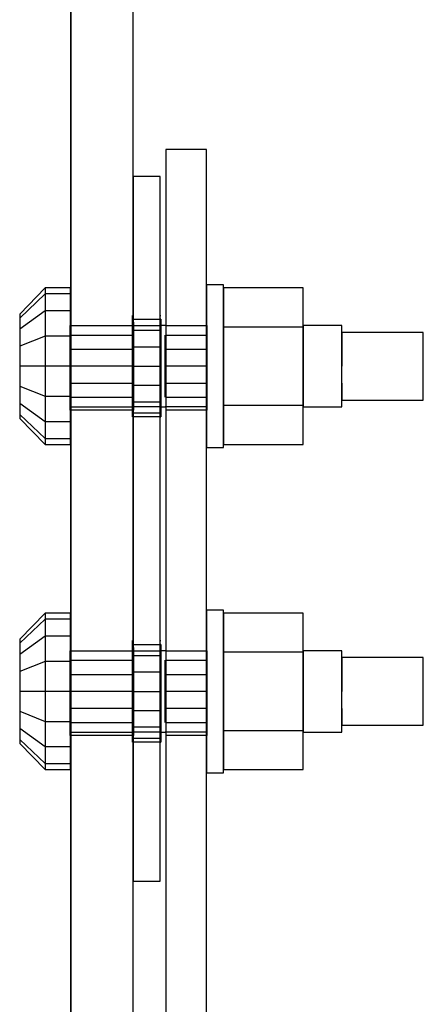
# Model space of a CAD drawing. Header units: inches. Extents: x -17.2 to 17.5, y -11.2 to 11.2.
# Tile 25 of 41: x 4.262 to 4.727, y -5.915 to -4.779. Entities that reach past the tile are written whole.
import ezdxf

# ---------------------------------------------------------------- set-up
doc = ezdxf.new("R2010")
doc.units = ezdxf.units.IN
doc.header["$LTSCALE"] = 2.5
doc.header["$MEASUREMENT"] = 0
doc.linetypes.add('SDS2_5', pattern=[0.04, 0.02, -0.02])
doc.layers.add('Layer_0', color=7, linetype='Continuous')

msp = doc.modelspace()

# ---------------------------------------------------------------- linework, layer by layer
at = {"layer": 'Layer_0', "color": 2, "linetype": 'Continuous'}
for p, q in [((4.3208, -4.2206), (4.3208, -5.9289)), ((4.3208, -5.1321), (4.3208, -4.2206)), ((4.3927, -5.9289), (4.3927, -4.2206)), ((4.4771, -4.9289), (4.4302, -4.9289)), ((4.4302, -4.9289), (4.4302, -6.9289)), ((4.4771, -6.9289), (4.4771, -4.9289)), ((4.4239, -4.9602), (4.3927, -4.9602)), ((4.3927, -4.9602), (4.3927, -5.7727)), ((4.4239, -5.7727), (4.4239, -4.9602)), ((4.3921, -5.1248), (4.3921, -5.1203)), ((4.3202, -5.132), (4.3206, -5.132)), ((4.3208, -5.1321), (4.3208, -5.1383)), ((4.3921, -5.1321), (4.3921, -5.1248)), ((4.3921, -5.1248), (4.3927, -5.1248)), ((4.3921, -5.1375), (4.3921, -5.1321)), ((4.3927, -5.132), (4.3933, -5.132)), ((4.3933, -5.1321), (4.3933, -5.1383)), ((4.4246, -5.1248), (4.4239, -5.1248)), ((4.4246, -5.1321), (4.4246, -5.1248)), ((4.4246, -5.1321), (4.4246, -5.1375)), ((4.4302, -5.132), (4.4296, -5.132)), ((4.4773, -5.132), (4.4777, -5.132)), ((4.4777, -5.132), (4.4777, -5.143)), ((4.3206, -5.143), (4.3202, -5.143)), ((4.3202, -5.143), (4.3202, -5.1444)), ((4.3208, -5.1383), (4.3208, -5.1555)), ((4.3921, -5.1383), (4.3921, -5.1375)), ((4.3921, -5.1375), (4.3927, -5.1375)), ((4.3921, -5.1555), (4.3921, -5.1383)), ((4.3927, -5.143), (4.3933, -5.143)), ((4.3933, -5.143), (4.3933, -5.1555)), ((4.4239, -5.1375), (4.4246, -5.1375)), ((4.4246, -5.1383), (4.4246, -5.1555)), ((4.4771, -5.143), (4.4773, -5.143)), ((4.4777, -5.1431), (4.4777, -5.1595)), ((4.3202, -5.1595), (4.3202, -5.1444)), ((4.3202, -5.1789), (4.3202, -5.1595)), ((4.3202, -5.1595), (4.3206, -5.1595)), ((4.3208, -5.1555), (4.3208, -5.1789)), ((4.3921, -5.1565), (4.3921, -5.1555)), ((4.3921, -5.1789), (4.3921, -5.1565)), ((4.3921, -5.1565), (4.3927, -5.1565)), ((4.3927, -5.1595), (4.3933, -5.1595)), ((4.3933, -5.1555), (4.3933, -5.1595)), ((4.3933, -5.1595), (4.3933, -5.1789)), ((4.4239, -5.1565), (4.4246, -5.1565)), ((4.4246, -5.1565), (4.4246, -5.1789)), ((4.4296, -5.1595), (4.4296, -5.1555)), ((4.4296, -5.1789), (4.4296, -5.1595)), ((4.4296, -5.1595), (4.4302, -5.1595)), ((4.4773, -5.1595), (4.4777, -5.1595)), ((4.4777, -5.1595), (4.4777, -5.1789)), ((4.3202, -5.1984), (4.3202, -5.1789)), ((4.3208, -5.1789), (4.3208, -5.2024)), ((4.3921, -5.2014), (4.3921, -5.1789)), ((4.3933, -5.1789), (4.3933, -5.1984)), ((4.4246, -5.1789), (4.4246, -5.2014)), ((4.4296, -5.1984), (4.4296, -5.1789)), ((4.4777, -5.1789), (4.4777, -5.1984)), ((4.3202, -5.2135), (4.3202, -5.1984)), ((4.3202, -5.1984), (4.3206, -5.1984)), ((4.3927, -5.1984), (4.3933, -5.1984)), ((4.3933, -5.1984), (4.3933, -5.2024)), ((4.4296, -5.1984), (4.4302, -5.1984)), ((4.4296, -5.2024), (4.4296, -5.1984)), ((4.4773, -5.1984), (4.4777, -5.1984)), ((4.4777, -5.1984), (4.4777, -5.2148)), ((4.3208, -5.2024), (4.3208, -5.2195)), ((4.3921, -5.2024), (4.3921, -5.2014)), ((4.3921, -5.2014), (4.3927, -5.2014)), ((4.3921, -5.2195), (4.3921, -5.2024)), ((4.3933, -5.2024), (4.3933, -5.2148)), ((4.4239, -5.2014), (4.4246, -5.2014)), ((4.4246, -5.2024), (4.4246, -5.2195)), ((4.3202, -5.2135), (4.3202, -5.2148)), ((4.3202, -5.2148), (4.3206, -5.2148)), ((4.3208, -5.2195), (4.3208, -5.2258)), ((4.3921, -5.2204), (4.3921, -5.2195)), ((4.3921, -5.2258), (4.3921, -5.2204)), ((4.3921, -5.2204), (4.3927, -5.2204)), ((4.3927, -5.2148), (4.3933, -5.2148)), ((4.3933, -5.2195), (4.3933, -5.2258)), ((4.4239, -5.2204), (4.4246, -5.2204)), ((4.4246, -5.2204), (4.4246, -5.2258)), ((4.4773, -5.2148), (4.4777, -5.2148)), ((4.4777, -5.2148), (4.4777, -5.2259)), ((4.3202, -5.2297), (4.3202, -5.2259)), ((4.3208, -5.2259), (4.3206, -5.2259)), ((4.3206, -5.2297), (4.3208, -5.2297)), ((4.3208, -5.5071), (4.3208, -5.2258)), ((4.3921, -5.2331), (4.3921, -5.2258)), ((4.3921, -5.2375), (4.3921, -5.2331)), ((4.3921, -5.2331), (4.3927, -5.2331)), ((4.3927, -5.2259), (4.3933, -5.2259)), ((4.3933, -5.2297), (4.3927, -5.2297)), ((4.3933, -5.2259), (4.3933, -5.2297)), ((4.4246, -5.2331), (4.4239, -5.2331)), ((4.4246, -5.2331), (4.4246, -5.2258)), ((4.4246, -5.2375), (4.4246, -5.2331)), ((4.4302, -5.2259), (4.4296, -5.2259)), ((4.4773, -5.2259), (4.4771, -5.2259)), ((4.4771, -5.2297), (4.4773, -5.2297)), ((4.4777, -5.2259), (4.4777, -5.2297)), ((4.3927, -5.2375), (4.3921, -5.2375)), ((4.4239, -5.2375), (4.4246, -5.2375)), ((4.3921, -5.4998), (4.3921, -5.4953)), ((4.3921, -5.5071), (4.3921, -5.4998)), ((4.3921, -5.4998), (4.3927, -5.4998)), ((4.4246, -5.4998), (4.4239, -5.4998)), ((4.4246, -5.5071), (4.4246, -5.4998)), ((4.3202, -5.507), (4.3206, -5.507)), ((4.3206, -5.518), (4.3202, -5.518)), ((4.3202, -5.518), (4.3202, -5.5194)), ((4.3208, -5.5071), (4.3208, -5.5133)), ((4.3208, -5.5133), (4.3208, -5.5305)), ((4.3921, -5.5125), (4.3921, -5.5071)), ((4.3921, -5.5133), (4.3921, -5.5125)), ((4.3921, -5.5125), (4.3927, -5.5125)), ((4.3921, -5.5305), (4.3921, -5.5133)), ((4.3927, -5.507), (4.3933, -5.507)), ((4.3927, -5.518), (4.3933, -5.518)), ((4.3933, -5.5071), (4.3933, -5.5133)), ((4.3933, -5.518), (4.3933, -5.5305)), ((4.4239, -5.5125), (4.4246, -5.5125)), ((4.4246, -5.5071), (4.4246, -5.5125)), ((4.4246, -5.5133), (4.4246, -5.5305)), ((4.4302, -5.507), (4.4296, -5.507)), ((4.4771, -5.518), (4.4773, -5.518)), ((4.4773, -5.507), (4.4777, -5.507)), ((4.4777, -5.507), (4.4777, -5.518)), ((4.4777, -5.5181), (4.4777, -5.5345)), ((4.3202, -5.5345), (4.3202, -5.5194)), ((4.3202, -5.5539), (4.3202, -5.5345)), ((4.3202, -5.5345), (4.3206, -5.5345)), ((4.3208, -5.5305), (4.3208, -5.5539)), ((4.3921, -5.5315), (4.3921, -5.5305)), ((4.3921, -5.5539), (4.3921, -5.5315)), ((4.3921, -5.5315), (4.3927, -5.5315)), ((4.3927, -5.5345), (4.3933, -5.5345)), ((4.3933, -5.5305), (4.3933, -5.5345)), ((4.3933, -5.5345), (4.3933, -5.5539)), ((4.4239, -5.5315), (4.4246, -5.5315)), ((4.4246, -5.5315), (4.4246, -5.5539)), ((4.4296, -5.5345), (4.4296, -5.5305)), ((4.4296, -5.5539), (4.4296, -5.5345)), ((4.4296, -5.5345), (4.4302, -5.5345)), ((4.4773, -5.5345), (4.4777, -5.5345)), ((4.4777, -5.5345), (4.4777, -5.5539)), ((4.3202, -5.5734), (4.3202, -5.5539)), ((4.3208, -5.5539), (4.3208, -5.5774)), ((4.3921, -5.5764), (4.3921, -5.5539)), ((4.3933, -5.5539), (4.3933, -5.5734)), ((4.4246, -5.5539), (4.4246, -5.5764)), ((4.4296, -5.5734), (4.4296, -5.5539)), ((4.4777, -5.5539), (4.4777, -5.5734)), ((4.3202, -5.5885), (4.3202, -5.5734)), ((4.3202, -5.5734), (4.3206, -5.5734)), ((4.3927, -5.5734), (4.3933, -5.5734)), ((4.3933, -5.5734), (4.3933, -5.5774)), ((4.4296, -5.5774), (4.4296, -5.5734)), ((4.4296, -5.5734), (4.4302, -5.5734)), ((4.4773, -5.5734), (4.4777, -5.5734)), ((4.4777, -5.5734), (4.4777, -5.5898)), ((4.3208, -5.5774), (4.3208, -5.5945)), ((4.3921, -5.5774), (4.3921, -5.5764)), ((4.3921, -5.5764), (4.3927, -5.5764)), ((4.3921, -5.5945), (4.3921, -5.5774)), ((4.3933, -5.5774), (4.3933, -5.5898)), ((4.4239, -5.5764), (4.4246, -5.5764)), ((4.4246, -5.5774), (4.4246, -5.5945)), ((4.3202, -5.5885), (4.3202, -5.5898)), ((4.3202, -5.5898), (4.3206, -5.5898)), ((4.3208, -5.5945), (4.3208, -5.6008)), ((4.3921, -5.5954), (4.3921, -5.5945)), ((4.3921, -5.6008), (4.3921, -5.5954)), ((4.3921, -5.5954), (4.3927, -5.5954)), ((4.3927, -5.5898), (4.3933, -5.5898)), ((4.3933, -5.5945), (4.3933, -5.6008)), ((4.4239, -5.5954), (4.4246, -5.5954)), ((4.4246, -5.5954), (4.4246, -5.6008)), ((4.4773, -5.5898), (4.4777, -5.5898)), ((4.4777, -5.5898), (4.4777, -5.6009)), ((4.3202, -5.6047), (4.3202, -5.6009)), ((4.3208, -5.6009), (4.3206, -5.6009)), ((4.3206, -5.6047), (4.3208, -5.6047)), ((4.3208, -5.9289), (4.3208, -5.6008)), ((4.3921, -5.6081), (4.3921, -5.6008)), ((4.3921, -5.6125), (4.3921, -5.6081)), ((4.3921, -5.6081), (4.3927, -5.6081)), ((4.3927, -5.6009), (4.3933, -5.6009)), ((4.3933, -5.6047), (4.3927, -5.6047)), ((4.3933, -5.6009), (4.3933, -5.6047)), ((4.4246, -5.6081), (4.4239, -5.6081)), ((4.4246, -5.6081), (4.4246, -5.6008)), ((4.4246, -5.6125), (4.4246, -5.6081)), ((4.4302, -5.6009), (4.4296, -5.6009)), ((4.4773, -5.6009), (4.4771, -5.6009)), ((4.4771, -5.6047), (4.4773, -5.6047)), ((4.4777, -5.6009), (4.4777, -5.6047)), ((4.3927, -5.6125), (4.3921, -5.6125)), ((4.4239, -5.6125), (4.4246, -5.6125)), ((4.3927, -5.7727), (4.4239, -5.7727))]:
    msp.add_line(p, q, dxfattribs=at)
at = {"layer": 'Layer_0', "color": 1, "linetype": 'Continuous'}
for p, q in [((4.4969, -5.0852), (4.4773, -5.0852)), ((4.4773, -5.0852), (4.4773, -5.0923)), ((4.4969, -5.0923), (4.4969, -5.0852)), ((4.2913, -5.0887), (4.262, -5.1188)), ((4.2913, -5.0956), (4.262, -5.1234)), ((4.3206, -5.0887), (4.2913, -5.0887)), ((4.2913, -5.0887), (4.2913, -5.0956)), ((4.3206, -5.0956), (4.2913, -5.0956)), ((4.2913, -5.0956), (4.2913, -5.1151)), ((4.3206, -5.0956), (4.3206, -5.0887)), ((4.3206, -5.1151), (4.3206, -5.0956)), ((4.4773, -5.0923), (4.4773, -5.1126)), ((4.5886, -5.0887), (4.4969, -5.0887)), ((4.4969, -5.0887), (4.4969, -5.1338)), ((4.4969, -5.1126), (4.4969, -5.0923)), ((4.5886, -5.1338), (4.5886, -5.0887)), ((4.2913, -5.1151), (4.262, -5.1364)), ((4.262, -5.1188), (4.262, -5.1234)), ((4.3206, -5.1151), (4.2913, -5.1151)), ((4.2913, -5.1151), (4.2913, -5.1444)), ((4.3206, -5.1444), (4.3206, -5.1151)), ((4.4773, -5.1126), (4.4773, -5.1431)), ((4.4969, -5.1431), (4.4969, -5.1126)), ((4.262, -5.1234), (4.262, -5.1364)), ((4.4302, -5.1321), (4.4239, -5.1321)), ((4.4773, -5.1321), (4.4771, -5.1321)), ((4.4773, -5.1383), (4.4773, -5.1321)), ((4.6333, -5.1321), (4.5886, -5.1321)), ((4.5886, -5.1321), (4.5886, -5.1383)), ((4.6333, -5.1383), (4.6333, -5.1321)), ((4.262, -5.1364), (4.262, -5.1559)), ((4.3206, -5.1383), (4.3206, -5.1555)), ((4.4773, -5.1555), (4.4773, -5.1383)), ((4.4773, -5.1431), (4.4773, -5.1789)), ((4.5886, -5.1338), (4.4969, -5.1338)), ((4.4969, -5.1338), (4.4969, -5.224)), ((4.4969, -5.1789), (4.4969, -5.1431)), ((4.5886, -5.224), (4.5886, -5.1338)), ((4.5886, -5.1383), (4.5886, -5.1555)), ((4.6333, -5.1555), (4.6333, -5.1383)), ((4.7271, -5.1399), (4.6333, -5.1399)), ((4.6333, -5.1399), (4.6333, -5.1451)), ((4.7271, -5.1451), (4.7271, -5.1399)), ((4.2913, -5.1444), (4.262, -5.1559)), ((4.3206, -5.1444), (4.2913, -5.1444)), ((4.2913, -5.1444), (4.2913, -5.1789)), ((4.3206, -5.1789), (4.3206, -5.1444)), ((4.6333, -5.1451), (4.6333, -5.1594)), ((4.7271, -5.1594), (4.7271, -5.1451)), ((4.262, -5.1559), (4.262, -5.1789)), ((4.3206, -5.1555), (4.3206, -5.1789)), ((4.4773, -5.1789), (4.4773, -5.1555)), ((4.5886, -5.1555), (4.5886, -5.1789)), ((4.6333, -5.1789), (4.6333, -5.1555)), ((4.6333, -5.1594), (4.6333, -5.1789)), ((4.7271, -5.1789), (4.7271, -5.1594)), ((4.2913, -5.1789), (4.262, -5.1789)), ((4.262, -5.1789), (4.262, -5.2019)), ((4.3206, -5.1789), (4.2913, -5.1789)), ((4.2913, -5.1789), (4.2913, -5.2135)), ((4.3206, -5.2135), (4.3206, -5.1789)), ((4.3206, -5.1789), (4.3206, -5.2024)), ((4.4773, -5.1789), (4.4773, -5.2148)), ((4.4773, -5.2024), (4.4773, -5.1789)), ((4.4969, -5.2148), (4.4969, -5.1789)), ((4.5886, -5.1789), (4.5886, -5.2024)), ((4.6333, -5.2024), (4.6333, -5.1789)), ((4.7271, -5.1985), (4.7271, -5.1789)), ((4.6333, -5.1985), (4.6333, -5.2128)), ((4.7271, -5.2128), (4.7271, -5.1985)), ((4.262, -5.2019), (4.2913, -5.2135)), ((4.262, -5.2019), (4.262, -5.2215)), ((4.3206, -5.2024), (4.3206, -5.2195)), ((4.4773, -5.2195), (4.4773, -5.2024)), ((4.5886, -5.2024), (4.5886, -5.2195)), ((4.6333, -5.2195), (4.6333, -5.2024)), ((4.262, -5.2215), (4.2913, -5.2427)), ((4.262, -5.2215), (4.262, -5.2345)), ((4.2913, -5.2135), (4.3206, -5.2135)), ((4.2913, -5.2135), (4.2913, -5.2427)), ((4.3206, -5.2427), (4.3206, -5.2135)), ((4.4773, -5.2148), (4.4773, -5.2452)), ((4.4773, -5.2258), (4.4773, -5.2195)), ((4.4969, -5.2452), (4.4969, -5.2148)), ((4.5886, -5.2195), (4.5886, -5.2258)), ((4.6333, -5.2128), (4.6333, -5.218)), ((4.6333, -5.218), (4.7271, -5.218)), ((4.6333, -5.2258), (4.6333, -5.2195)), ((4.7271, -5.218), (4.7271, -5.2128)), ((4.4239, -5.2258), (4.4302, -5.2258)), ((4.4771, -5.2258), (4.4773, -5.2258)), ((4.4969, -5.224), (4.5886, -5.224)), ((4.4969, -5.224), (4.4969, -5.2691)), ((4.5886, -5.2691), (4.5886, -5.224)), ((4.5886, -5.2258), (4.6333, -5.2258)), ((4.262, -5.2345), (4.2913, -5.2623)), ((4.262, -5.2345), (4.262, -5.2391)), ((4.262, -5.2391), (4.2913, -5.2691)), ((4.2913, -5.2427), (4.3206, -5.2427)), ((4.2913, -5.2427), (4.2913, -5.2623)), ((4.3206, -5.2623), (4.3206, -5.2427)), ((4.4773, -5.2452), (4.4773, -5.2655)), ((4.4969, -5.2655), (4.4969, -5.2452)), ((4.2913, -5.2623), (4.3206, -5.2623)), ((4.2913, -5.2623), (4.2913, -5.2691)), ((4.3206, -5.2691), (4.3206, -5.2623)), ((4.4773, -5.2655), (4.4773, -5.2727)), ((4.4969, -5.2727), (4.4969, -5.2655)), ((4.2913, -5.2691), (4.3206, -5.2691)), ((4.4773, -5.2727), (4.4969, -5.2727)), ((4.4969, -5.2691), (4.5886, -5.2691)), ((4.4969, -5.4602), (4.4773, -5.4602)), ((4.4773, -5.4602), (4.4773, -5.4673)), ((4.4969, -5.4673), (4.4969, -5.4602)), ((4.2913, -5.4637), (4.262, -5.4938)), ((4.2913, -5.4706), (4.262, -5.4984)), ((4.3206, -5.4637), (4.2913, -5.4637)), ((4.2913, -5.4637), (4.2913, -5.4706)), ((4.3206, -5.4706), (4.2913, -5.4706)), ((4.2913, -5.4706), (4.2913, -5.4901)), ((4.3206, -5.4706), (4.3206, -5.4637)), ((4.3206, -5.4901), (4.3206, -5.4706)), ((4.4773, -5.4673), (4.4773, -5.4876)), ((4.5886, -5.4637), (4.4969, -5.4637)), ((4.4969, -5.4637), (4.4969, -5.5088)), ((4.4969, -5.4876), (4.4969, -5.4673)), ((4.5886, -5.5088), (4.5886, -5.4637)), ((4.2913, -5.4901), (4.262, -5.5114)), ((4.262, -5.4938), (4.262, -5.4984)), ((4.3206, -5.4901), (4.2913, -5.4901)), ((4.2913, -5.4901), (4.2913, -5.5194)), ((4.3206, -5.5194), (4.3206, -5.4901)), ((4.4773, -5.4876), (4.4773, -5.5181)), ((4.4969, -5.5181), (4.4969, -5.4876)), ((4.262, -5.4984), (4.262, -5.5114)), ((4.262, -5.5114), (4.262, -5.5309)), ((4.3206, -5.5133), (4.3206, -5.5305)), ((4.4302, -5.5071), (4.4239, -5.5071)), ((4.4773, -5.5071), (4.4771, -5.5071)), ((4.4773, -5.5133), (4.4773, -5.5071)), ((4.4773, -5.5305), (4.4773, -5.5133)), ((4.4773, -5.5181), (4.4773, -5.5539)), ((4.5886, -5.5088), (4.4969, -5.5088)), ((4.4969, -5.5088), (4.4969, -5.599)), ((4.4969, -5.5539), (4.4969, -5.5181)), ((4.6333, -5.5071), (4.5886, -5.5071)), ((4.5886, -5.5071), (4.5886, -5.5133)), ((4.5886, -5.599), (4.5886, -5.5088)), ((4.5886, -5.5133), (4.5886, -5.5305)), ((4.6333, -5.5133), (4.6333, -5.5071)), ((4.6333, -5.5305), (4.6333, -5.5133)), ((4.7271, -5.5149), (4.6333, -5.5149)), ((4.6333, -5.5149), (4.6333, -5.5201)), ((4.7271, -5.5201), (4.7271, -5.5149)), ((4.2913, -5.5194), (4.262, -5.5309)), ((4.3206, -5.5194), (4.2913, -5.5194)), ((4.2913, -5.5194), (4.2913, -5.5539)), ((4.3206, -5.5539), (4.3206, -5.5194)), ((4.6333, -5.5201), (4.6333, -5.5344)), ((4.7271, -5.5344), (4.7271, -5.5201)), ((4.262, -5.5309), (4.262, -5.5539)), ((4.3206, -5.5305), (4.3206, -5.5539)), ((4.4773, -5.5539), (4.4773, -5.5305)), ((4.5886, -5.5305), (4.5886, -5.5539)), ((4.6333, -5.5539), (4.6333, -5.5305)), ((4.6333, -5.5344), (4.6333, -5.5539)), ((4.7271, -5.5539), (4.7271, -5.5344)), ((4.2913, -5.5539), (4.262, -5.5539)), ((4.262, -5.5539), (4.262, -5.5769)), ((4.3206, -5.5539), (4.2913, -5.5539)), ((4.2913, -5.5539), (4.2913, -5.5885)), ((4.3206, -5.5885), (4.3206, -5.5539)), ((4.3206, -5.5539), (4.3206, -5.5774)), ((4.4773, -5.5539), (4.4773, -5.5898)), ((4.4773, -5.5774), (4.4773, -5.5539)), ((4.4969, -5.5898), (4.4969, -5.5539)), ((4.5886, -5.5539), (4.5886, -5.5774)), ((4.6333, -5.5774), (4.6333, -5.5539)), ((4.7271, -5.5735), (4.7271, -5.5539)), ((4.6333, -5.5735), (4.6333, -5.5878)), ((4.7271, -5.5878), (4.7271, -5.5735)), ((4.262, -5.5769), (4.2913, -5.5885)), ((4.262, -5.5769), (4.262, -5.5965)), ((4.3206, -5.5774), (4.3206, -5.5945)), ((4.4773, -5.5945), (4.4773, -5.5774)), ((4.5886, -5.5774), (4.5886, -5.5945)), ((4.6333, -5.5945), (4.6333, -5.5774)), ((4.262, -5.5965), (4.2913, -5.6177)), ((4.262, -5.5965), (4.262, -5.6095)), ((4.2913, -5.5885), (4.3206, -5.5885)), ((4.2913, -5.5885), (4.2913, -5.6177)), ((4.3206, -5.6177), (4.3206, -5.5885)), ((4.4773, -5.5898), (4.4773, -5.6202)), ((4.4773, -5.6008), (4.4773, -5.5945)), ((4.4969, -5.6202), (4.4969, -5.5898)), ((4.5886, -5.5945), (4.5886, -5.6008)), ((4.6333, -5.5878), (4.6333, -5.593)), ((4.6333, -5.593), (4.7271, -5.593)), ((4.6333, -5.6008), (4.6333, -5.5945)), ((4.7271, -5.593), (4.7271, -5.5878)), ((4.4239, -5.6008), (4.4302, -5.6008)), ((4.4771, -5.6008), (4.4773, -5.6008)), ((4.4969, -5.599), (4.5886, -5.599)), ((4.4969, -5.599), (4.4969, -5.6441)), ((4.5886, -5.6441), (4.5886, -5.599)), ((4.5886, -5.6008), (4.6333, -5.6008)), ((4.262, -5.6095), (4.2913, -5.6373)), ((4.262, -5.6095), (4.262, -5.6141)), ((4.262, -5.6141), (4.2913, -5.6441)), ((4.2913, -5.6177), (4.3206, -5.6177)), ((4.2913, -5.6177), (4.2913, -5.6373)), ((4.3206, -5.6373), (4.3206, -5.6177)), ((4.4773, -5.6202), (4.4773, -5.6405)), ((4.4969, -5.6405), (4.4969, -5.6202)), ((4.2913, -5.6373), (4.3206, -5.6373)), ((4.2913, -5.6373), (4.2913, -5.6441)), ((4.3206, -5.6441), (4.3206, -5.6373)), ((4.4773, -5.6405), (4.4773, -5.6477)), ((4.4969, -5.6477), (4.4969, -5.6405)), ((4.2913, -5.6441), (4.3206, -5.6441)), ((4.4773, -5.6477), (4.4969, -5.6477)), ((4.4969, -5.6441), (4.5886, -5.6441))]:
    msp.add_line(p, q, dxfattribs=at)
at = {"layer": 'Layer_0', "color": 1, "linetype": 'SDS2_5'}
for p, q in [((4.3921, -5.1248), (4.3921, -5.1203)), ((4.4239, -5.1203), (4.4246, -5.1203)), ((4.3202, -5.143), (4.3202, -5.132)), ((4.3208, -5.132), (4.3206, -5.132)), ((4.3208, -5.132), (4.3927, -5.132)), ((4.3927, -5.1248), (4.3921, -5.1248)), ((4.3921, -5.1375), (4.3921, -5.1248)), ((4.3921, -5.1321), (4.3921, -5.1248)), ((4.3921, -5.1375), (4.3921, -5.1321)), ((4.3927, -5.1248), (4.4239, -5.1248)), ((4.3927, -5.1321), (4.4239, -5.1321)), ((4.3933, -5.1282), (4.3933, -5.132)), ((4.3933, -5.132), (4.3933, -5.143)), ((4.4246, -5.1248), (4.4246, -5.1375)), ((4.4246, -5.1248), (4.4246, -5.1321)), ((4.4246, -5.1321), (4.4246, -5.1375)), ((4.4302, -5.1321), (4.4771, -5.1321)), ((4.3202, -5.1444), (4.3202, -5.143)), ((4.3208, -5.143), (4.3206, -5.143)), ((4.3208, -5.143), (4.3927, -5.143)), ((4.3927, -5.1375), (4.3921, -5.1375)), ((4.3921, -5.1565), (4.3921, -5.1375)), ((4.3921, -5.1383), (4.3921, -5.1375)), ((4.3927, -5.1375), (4.4239, -5.1375)), ((4.3933, -5.143), (4.3927, -5.143)), ((4.3933, -5.143), (4.3933, -5.1595)), ((4.3933, -5.143), (4.3933, -5.1555)), ((4.4246, -5.1375), (4.4239, -5.1375)), ((4.4246, -5.1375), (4.4246, -5.1565)), ((4.4296, -5.1595), (4.4296, -5.143)), ((4.4302, -5.143), (4.4771, -5.143)), ((4.4777, -5.143), (4.4773, -5.143)), ((4.4777, -5.1431), (4.4777, -5.1595)), ((4.3202, -5.1595), (4.3202, -5.1444)), ((4.3202, -5.1789), (4.3202, -5.1595)), ((4.3208, -5.1595), (4.3206, -5.1595)), ((4.3208, -5.1595), (4.3927, -5.1595)), ((4.3921, -5.1565), (4.3921, -5.1555)), ((4.3927, -5.1565), (4.3921, -5.1565)), ((4.3921, -5.1789), (4.3921, -5.1565)), ((4.3927, -5.1565), (4.4239, -5.1565)), ((4.3933, -5.1595), (4.3927, -5.1595)), ((4.3933, -5.1555), (4.3933, -5.1595)), ((4.3933, -5.1595), (4.3933, -5.1789)), ((4.4246, -5.1565), (4.4239, -5.1565)), ((4.4246, -5.1565), (4.4246, -5.1789)), ((4.4296, -5.1595), (4.4296, -5.1555)), ((4.4302, -5.1595), (4.4296, -5.1595)), ((4.4296, -5.1789), (4.4296, -5.1595)), ((4.4302, -5.1595), (4.4771, -5.1595)), ((4.4777, -5.1595), (4.4773, -5.1595)), ((4.4777, -5.1595), (4.4777, -5.1789)), ((4.3202, -5.1984), (4.3202, -5.1789)), ((4.3208, -5.1789), (4.3206, -5.1789)), ((4.3927, -5.1789), (4.3208, -5.1789)), ((4.3921, -5.2014), (4.3921, -5.1789)), ((4.3921, -5.1789), (4.3927, -5.1789)), ((4.3927, -5.1789), (4.4239, -5.1789)), ((4.3933, -5.1789), (4.3927, -5.1789)), ((4.3933, -5.1789), (4.3933, -5.1984)), ((4.4239, -5.1789), (4.4246, -5.1789)), ((4.4246, -5.1789), (4.4246, -5.2014)), ((4.4296, -5.1984), (4.4296, -5.1789)), ((4.4771, -5.1789), (4.4302, -5.1789)), ((4.4773, -5.1789), (4.4771, -5.1789)), ((4.4777, -5.1789), (4.4777, -5.1984)), ((4.3202, -5.2135), (4.3202, -5.1984)), ((4.3208, -5.1984), (4.3206, -5.1984)), ((4.3208, -5.1984), (4.3927, -5.1984)), ((4.3933, -5.1984), (4.3927, -5.1984)), ((4.3933, -5.1984), (4.3933, -5.2148)), ((4.3933, -5.1984), (4.3933, -5.2024)), ((4.4302, -5.1984), (4.4296, -5.1984)), ((4.4296, -5.2024), (4.4296, -5.1984)), ((4.4296, -5.2148), (4.4296, -5.1984)), ((4.4302, -5.1984), (4.4771, -5.1984)), ((4.4777, -5.1984), (4.4773, -5.1984)), ((4.4777, -5.1984), (4.4777, -5.2148)), ((4.3927, -5.2014), (4.3921, -5.2014)), ((4.3921, -5.2204), (4.3921, -5.2014)), ((4.3921, -5.2024), (4.3921, -5.2014)), ((4.4239, -5.2014), (4.3927, -5.2014)), ((4.3933, -5.2024), (4.3933, -5.2148)), ((4.4246, -5.2014), (4.4239, -5.2014)), ((4.4246, -5.2014), (4.4246, -5.2204)), ((4.3202, -5.2148), (4.3202, -5.2135)), ((4.3208, -5.2148), (4.3202, -5.2148)), ((4.3202, -5.2259), (4.3202, -5.2148)), ((4.3208, -5.2148), (4.3927, -5.2148)), ((4.3921, -5.2204), (4.3921, -5.2195)), ((4.3927, -5.2204), (4.3921, -5.2204)), ((4.3921, -5.2331), (4.3921, -5.2204)), ((4.3921, -5.2258), (4.3921, -5.2204)), ((4.3933, -5.2148), (4.3927, -5.2148)), ((4.4239, -5.2204), (4.3927, -5.2204)), ((4.3933, -5.2148), (4.3933, -5.2259)), ((4.4246, -5.2204), (4.4239, -5.2204)), ((4.4246, -5.2204), (4.4246, -5.2331)), ((4.4246, -5.2204), (4.4246, -5.2258)), ((4.4302, -5.2148), (4.4771, -5.2148)), ((4.4777, -5.2148), (4.4777, -5.2148)), ((4.3202, -5.2297), (4.3202, -5.2259)), ((4.3208, -5.2259), (4.3206, -5.2259)), ((4.3208, -5.2297), (4.3206, -5.2297)), ((4.3208, -5.2259), (4.3927, -5.2259)), ((4.3927, -5.2297), (4.3208, -5.2297)), ((4.3921, -5.2331), (4.3921, -5.2258)), ((4.3927, -5.2331), (4.3921, -5.2331)), ((4.3921, -5.2375), (4.3921, -5.2331)), ((4.4239, -5.2258), (4.3927, -5.2258)), ((4.3933, -5.2259), (4.3927, -5.2259)), ((4.3933, -5.2297), (4.3927, -5.2297)), ((4.4239, -5.2331), (4.3927, -5.2331)), ((4.3933, -5.2259), (4.3933, -5.2297)), ((4.4246, -5.2331), (4.4239, -5.2331)), ((4.4246, -5.2258), (4.4246, -5.2331)), ((4.4246, -5.2331), (4.4246, -5.2375)), ((4.4771, -5.2258), (4.4302, -5.2258)), ((4.4771, -5.2297), (4.4302, -5.2297)), ((4.4777, -5.2297), (4.4773, -5.2297)), ((4.4777, -5.2259), (4.4777, -5.2297)), ((4.3927, -5.2375), (4.3921, -5.2375)), ((4.4239, -5.2375), (4.3927, -5.2375)), ((4.4246, -5.2375), (4.4239, -5.2375)), ((4.3921, -5.4998), (4.3921, -5.4953)), ((4.4239, -5.4953), (4.4246, -5.4953)), ((4.3927, -5.4998), (4.3921, -5.4998)), ((4.3921, -5.5125), (4.3921, -5.4998)), ((4.3921, -5.5071), (4.3921, -5.4998)), ((4.3927, -5.4998), (4.4239, -5.4998)), ((4.3933, -5.5032), (4.3933, -5.507)), ((4.4246, -5.4998), (4.4246, -5.5125)), ((4.4246, -5.4998), (4.4246, -5.5071)), ((4.3202, -5.518), (4.3202, -5.507)), ((4.3202, -5.5194), (4.3202, -5.518)), ((4.3208, -5.507), (4.3206, -5.507)), ((4.3208, -5.518), (4.3206, -5.518)), ((4.3208, -5.507), (4.3927, -5.507)), ((4.3208, -5.518), (4.3927, -5.518)), ((4.3921, -5.5125), (4.3921, -5.5071)), ((4.3927, -5.5125), (4.3921, -5.5125)), ((4.3921, -5.5315), (4.3921, -5.5125)), ((4.3921, -5.5133), (4.3921, -5.5125)), ((4.3927, -5.5071), (4.4239, -5.5071)), ((4.3927, -5.5125), (4.4239, -5.5125)), ((4.3933, -5.518), (4.3927, -5.518)), ((4.3933, -5.507), (4.3933, -5.518)), ((4.3933, -5.518), (4.3933, -5.5345)), ((4.3933, -5.518), (4.3933, -5.5305)), ((4.4246, -5.5125), (4.4239, -5.5125)), ((4.4246, -5.5071), (4.4246, -5.5125)), ((4.4246, -5.5125), (4.4246, -5.5315)), ((4.4296, -5.5345), (4.4296, -5.518)), ((4.4302, -5.5071), (4.4771, -5.5071)), ((4.4302, -5.518), (4.4771, -5.518)), ((4.4777, -5.518), (4.4773, -5.518)), ((4.4777, -5.5181), (4.4777, -5.5345)), ((4.3202, -5.5345), (4.3202, -5.5194)), ((4.3202, -5.5539), (4.3202, -5.5345)), ((4.3208, -5.5345), (4.3206, -5.5345)), ((4.3208, -5.5345), (4.3927, -5.5345)), ((4.3921, -5.5315), (4.3921, -5.5305)), ((4.3927, -5.5315), (4.3921, -5.5315)), ((4.3921, -5.5539), (4.3921, -5.5315)), ((4.3927, -5.5315), (4.4239, -5.5315)), ((4.3933, -5.5345), (4.3927, -5.5345)), ((4.3933, -5.5305), (4.3933, -5.5345)), ((4.3933, -5.5345), (4.3933, -5.5539)), ((4.4246, -5.5315), (4.4239, -5.5315)), ((4.4246, -5.5315), (4.4246, -5.5539)), ((4.4296, -5.5345), (4.4296, -5.5305)), ((4.4302, -5.5345), (4.4296, -5.5345)), ((4.4296, -5.5539), (4.4296, -5.5345)), ((4.4302, -5.5345), (4.4771, -5.5345)), ((4.4777, -5.5345), (4.4773, -5.5345)), ((4.4777, -5.5345), (4.4777, -5.5539)), ((4.3202, -5.5734), (4.3202, -5.5539)), ((4.3208, -5.5539), (4.3206, -5.5539)), ((4.3927, -5.5539), (4.3208, -5.5539)), ((4.3921, -5.5764), (4.3921, -5.5539)), ((4.3921, -5.5539), (4.3927, -5.5539)), ((4.3927, -5.5539), (4.4239, -5.5539)), ((4.3933, -5.5539), (4.3927, -5.5539)), ((4.3933, -5.5539), (4.3933, -5.5734)), ((4.4239, -5.5539), (4.4246, -5.5539)), ((4.4246, -5.5539), (4.4246, -5.5764)), ((4.4296, -5.5734), (4.4296, -5.5539)), ((4.4771, -5.5539), (4.4302, -5.5539)), ((4.4773, -5.5539), (4.4771, -5.5539)), ((4.4777, -5.5539), (4.4777, -5.5734)), ((4.3202, -5.5885), (4.3202, -5.5734)), ((4.3208, -5.5734), (4.3206, -5.5734)), ((4.3208, -5.5734), (4.3927, -5.5734)), ((4.3933, -5.5734), (4.3927, -5.5734)), ((4.3933, -5.5734), (4.3933, -5.5898)), ((4.3933, -5.5734), (4.3933, -5.5774)), ((4.4302, -5.5734), (4.4296, -5.5734)), ((4.4296, -5.5898), (4.4296, -5.5734)), ((4.4296, -5.5774), (4.4296, -5.5734)), ((4.4302, -5.5734), (4.4771, -5.5734)), ((4.4777, -5.5734), (4.4773, -5.5734)), ((4.4777, -5.5734), (4.4777, -5.5898)), ((4.3927, -5.5764), (4.3921, -5.5764)), ((4.3921, -5.5954), (4.3921, -5.5764)), ((4.3921, -5.5774), (4.3921, -5.5764)), ((4.4239, -5.5764), (4.3927, -5.5764)), ((4.3933, -5.5774), (4.3933, -5.5898)), ((4.4246, -5.5764), (4.4239, -5.5764)), ((4.4246, -5.5764), (4.4246, -5.5954)), ((4.3202, -5.5898), (4.3202, -5.5885)), ((4.3208, -5.5898), (4.3202, -5.5898)), ((4.3202, -5.6009), (4.3202, -5.5898)), ((4.3208, -5.5898), (4.3927, -5.5898)), ((4.3921, -5.5954), (4.3921, -5.5945)), ((4.3927, -5.5954), (4.3921, -5.5954)), ((4.3921, -5.6081), (4.3921, -5.5954)), ((4.3921, -5.6008), (4.3921, -5.5954)), ((4.3933, -5.5898), (4.3927, -5.5898)), ((4.4239, -5.5954), (4.3927, -5.5954)), ((4.3933, -5.5898), (4.3933, -5.6009)), ((4.4246, -5.5954), (4.4239, -5.5954)), ((4.4246, -5.5954), (4.4246, -5.6081)), ((4.4246, -5.5954), (4.4246, -5.6008)), ((4.4302, -5.5898), (4.4771, -5.5898)), ((4.4777, -5.5898), (4.4777, -5.5898)), ((4.3202, -5.6047), (4.3202, -5.6009)), ((4.3208, -5.6009), (4.3206, -5.6009)), ((4.3208, -5.6047), (4.3206, -5.6047)), ((4.3208, -5.6009), (4.3927, -5.6009)), ((4.3927, -5.6047), (4.3208, -5.6047)), ((4.3921, -5.6081), (4.3921, -5.6008)), ((4.3927, -5.6081), (4.3921, -5.6081)), ((4.3921, -5.6125), (4.3921, -5.6081)), ((4.4239, -5.6008), (4.3927, -5.6008)), ((4.3933, -5.6009), (4.3927, -5.6009)), ((4.3933, -5.6047), (4.3927, -5.6047)), ((4.4239, -5.6081), (4.3927, -5.6081)), ((4.3933, -5.6009), (4.3933, -5.6047)), ((4.4246, -5.6081), (4.4239, -5.6081)), ((4.4246, -5.6008), (4.4246, -5.6081)), ((4.4246, -5.6081), (4.4246, -5.6125)), ((4.4771, -5.6008), (4.4302, -5.6008)), ((4.4771, -5.6047), (4.4302, -5.6047)), ((4.4777, -5.6047), (4.4773, -5.6047)), ((4.4777, -5.6009), (4.4777, -5.6047)), ((4.3927, -5.6125), (4.3921, -5.6125)), ((4.4239, -5.6125), (4.3927, -5.6125)), ((4.4246, -5.6125), (4.4239, -5.6125))]:
    msp.add_line(p, q, dxfattribs=at)

doc.saveas('drawing.dxf')
